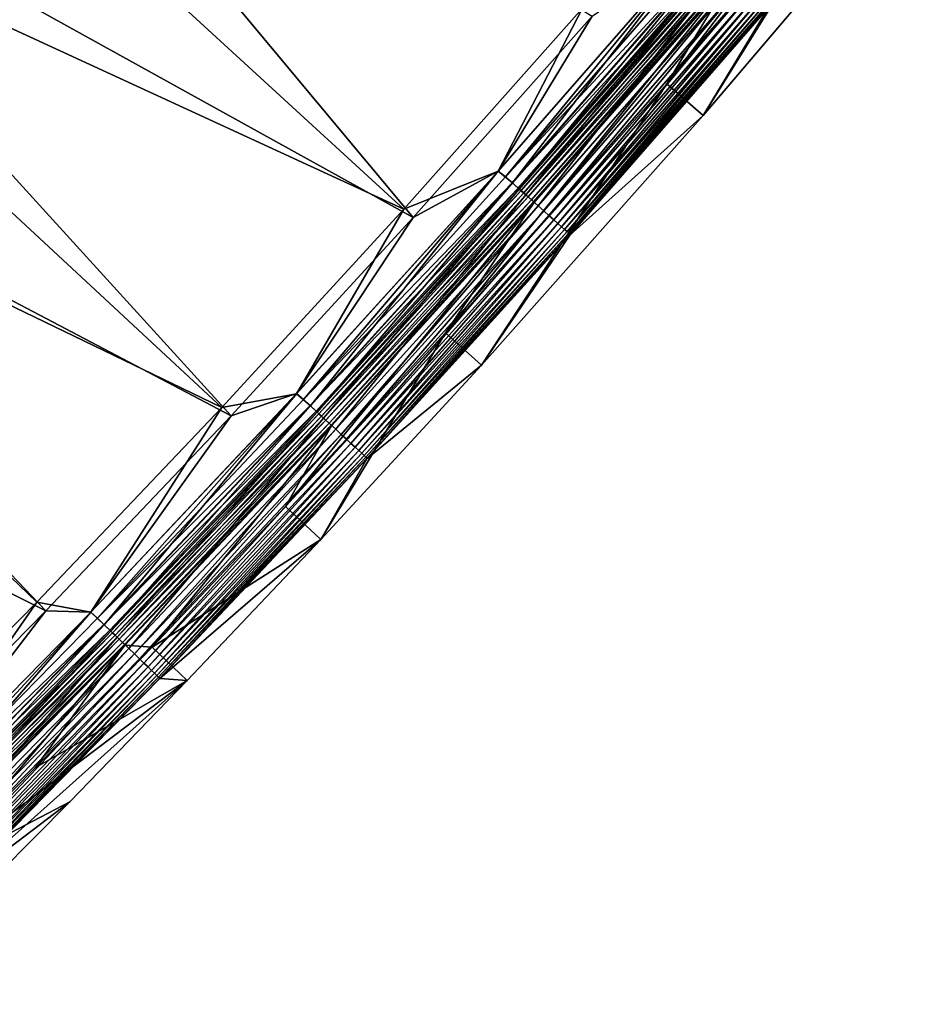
# Model space of a CAD drawing. Header units: metres. Extents: x 0 to 1400, y -1400 to 0.
# Tile 219 of 256: x 1120 to 1176, y -1122 to -1061. Entities that reach past the tile are written whole.
import ezdxf

# ---------------------------------------------------------------- set-up
doc = ezdxf.new("R2010")
doc.units = ezdxf.units.M

msp = doc.modelspace()

# ---------------------------------------------------------------- linework, layer by layer
at = {"layer": 'None'}
for points in [[(1111.884399, -1034.585815, -32.125271), (1144.513184, -1073.667969, -3), (1099.172241, -1048.590332, -32.125969)], [(1155.610107, -1061.180908, -3), (1144.513184, -1073.667969, -3), (1111.884399, -1034.585815, -32.125271)], [(1106.241821, -1038.646973, -29.54035), (1095.181641, -1050.687622, -29.541), (1143.927002, -1073.162231)], [(1155.011475, -1060.689697), (1106.241821, -1038.646973, -29.54035), (1143.927002, -1073.162231)], [(1173.173706, -1050.189331, -80.052361), (1160.243408, -1065.373169, -80.052361), (1176.296631, -1044.376587, -5.918313)], [(1176.296631, -1044.376587, -5.918313), (1160.243408, -1065.373169, -80.052361), (1164.283569, -1058.687866, -5.918313)], [(1099.172241, -1048.590332, -32.125969), (1133.20752, -1085.966309, -3), (1086.869385, -1061.618042, -32.126801)], [(1144.513184, -1073.667969, -3), (1133.20752, -1085.966309, -3), (1099.172241, -1048.590332, -32.125969)], [(1160.243408, -1065.373169, -80.052361), (1173.173706, -1050.189331, -80.052361), (1162.506592, -1067.341797, -80)], [(1162.506592, -1067.341797, -80), (1173.173706, -1050.189331, -80.052361), (1175.477173, -1052.110596, -80)], [(1095.181641, -1050.687622, -29.541), (1084.293457, -1062.138062, -29.541761), (1132.634033, -1085.446411)], [(1143.927002, -1073.162231), (1095.181641, -1050.687622, -29.541), (1132.634033, -1085.446411)], [(1175.477173, -1052.110596, -80), (1166.562622, -1060.637939, -5.865956), (1162.506592, -1067.341797, -80)], [(1150.668579, -1071.528564, -0.112516), (1162.035767, -1056.7677), (1149.788452, -1070.803101)], [(1149.788452, -1070.803101), (1162.035767, -1056.7677), (1155.011475, -1060.689697)], [(1162.036377, -1056.766846, -3), (1149.789185, -1070.802368, -3), (1155.610107, -1061.180908, -3)], [(1149.789185, -1070.802368, -3), (1162.036377, -1056.766846, -3), (1150.237061, -1071.144531, -3.055977)], [(1150.237061, -1071.144531, -3.055977), (1162.036377, -1056.766846, -3), (1162.49646, -1057.085938, -3.055977)], [(1150.237061, -1071.144531, -3.055977), (1162.49646, -1057.085938, -3.055977), (1162.916382, -1057.445313, -3.221156)], [(1150.668579, -1071.528564, -0.112516), (1162.935303, -1057.461548, -0.112516), (1162.035767, -1056.7677)], [(1150.650024, -1071.511963, -3.221156), (1150.237061, -1071.144531, -3.055977), (1162.916382, -1057.445313, -3.221156)], [(1150.650024, -1071.511963, -3.221156), (1162.916382, -1057.445313, -3.221156), (1163.303467, -1057.776489, -3.490045)], [(1151.03064, -1071.850708, -3.490045), (1150.650024, -1071.511963, -3.221156), (1163.303467, -1057.776489, -3.490045)], [(1151.0896, -1071.903198, -0.251606), (1162.935303, -1057.461548, -0.112516), (1150.668579, -1071.528564, -0.112516)], [(1151.03064, -1071.850708, -3.490045), (1163.303467, -1057.776489, -3.490045), (1163.480347, -1057.927734, -3.660043)], [(1151.0896, -1071.903198, -0.251606), (1163.363525, -1057.827881, -0.251606), (1162.935303, -1057.461548, -0.112516)], [(1151.498657, -1072.26709, -0.444534), (1163.363525, -1057.827881, -0.251606), (1151.0896, -1071.903198, -0.251606)], [(1151.498657, -1072.26709, -0.444534), (1163.779541, -1058.183716, -0.444534), (1163.363525, -1057.827881, -0.251606)], [(1151.204346, -1072.005249, -3.660043), (1151.03064, -1071.850708, -3.490045), (1163.480347, -1057.927734, -3.660043)], [(1163.480347, -1057.927734, -3.660043), (1163.643677, -1058.067505, -3.851689), (1151.204346, -1072.005249, -3.660043)], [(1163.643677, -1058.067505, -3.851689), (1151.36499, -1072.148193, -3.851689), (1151.204346, -1072.005249, -3.660043)], [(1163.643677, -1058.067505, -3.851689), (1163.924316, -1058.307617, -4.292985), (1151.36499, -1072.148193, -3.851689)], [(1163.924316, -1058.307617, -4.292985), (1151.640991, -1072.393799, -4.292985), (1151.36499, -1072.148193, -3.851689)], [(1152.263672, -1072.947754, -0.985015), (1163.779541, -1058.183716, -0.444534), (1151.498657, -1072.26709, -0.444534)], [(1163.924316, -1058.307617, -4.292985), (1164.135376, -1058.488159, -4.797701), (1151.640991, -1072.393799, -4.292985)], [(1152.263672, -1072.947754, -0.985015), (1164.557739, -1058.849487, -0.985015), (1163.779541, -1058.183716, -0.444534)], [(1160.243408, -1065.373169, -80.052361), (1146.521118, -1080.816162, -80.052361), (1164.283569, -1058.687866, -5.918313)], [(1164.283569, -1058.687866, -5.918313), (1146.521118, -1080.816162, -80.052361), (1151.995239, -1072.763672, -5.918313)], [(1164.135376, -1058.488159, -4.797701), (1151.848511, -1072.578369, -4.797701), (1151.640991, -1072.393799, -4.292985)], [(1164.135376, -1058.488159, -4.797701), (1164.268188, -1058.601807, -5.347445), (1151.848511, -1072.578369, -4.797701)], [(1164.268188, -1058.601807, -5.347445), (1151.979126, -1072.69458, -5.347445), (1151.848511, -1072.578369, -4.797701)], [(1164.268188, -1058.601807, -5.347445), (1164.283569, -1058.687866, -5.918313), (1151.979126, -1072.69458, -5.347445)], [(1164.283569, -1058.687866, -5.918313), (1151.995239, -1072.763672, -5.918313), (1151.979126, -1072.69458, -5.347445)], [(1152.613037, -1073.258667, -1.326719), (1164.557739, -1058.849487, -0.985015), (1152.263672, -1072.947754, -0.985015)], [(1152.613037, -1073.258667, -1.326719), (1164.912964, -1059.153442, -1.326719), (1164.557739, -1058.849487, -0.985015)], [(1152.935913, -1073.545898, -1.711938), (1164.912964, -1059.153442, -1.326719), (1152.613037, -1073.258667, -1.326719)], [(1152.935913, -1073.545898, -1.711938), (1165.241455, -1059.434448, -1.711938), (1164.912964, -1059.153442, -1.326719)], [(1153.22937, -1073.807007, -2.137379), (1165.241455, -1059.434448, -1.711938), (1152.935913, -1073.545898, -1.711938)], [(1153.22937, -1073.807007, -2.137379), (1165.539795, -1059.689697, -2.137379), (1165.241455, -1059.434448, -1.711938)], [(1153.490723, -1074.039551, -2.598965), (1165.539795, -1059.689697, -2.137379), (1153.22937, -1073.807007, -2.137379)], [(1153.490723, -1074.039551, -2.598965), (1165.805664, -1059.917114, -2.598965), (1165.539795, -1059.689697, -2.137379)], [(1153.717651, -1074.241455, -3.09242), (1165.805664, -1059.917114, -2.598965), (1153.490723, -1074.039551, -2.598965)], [(1153.717651, -1074.241455, -3.09242), (1166.036377, -1060.114624, -3.09242), (1165.805664, -1059.917114, -2.598965)], [(1153.907715, -1074.410645, -3.61347), (1166.036377, -1060.114624, -3.09242), (1153.717651, -1074.241455, -3.09242)], [(1153.907715, -1074.410645, -3.61347), (1166.229858, -1060.280029, -3.61347), (1166.036377, -1060.114624, -3.09242)], [(1154.05896, -1074.545166, -4.157492), (1166.229858, -1060.280029, -3.61347), (1153.907715, -1074.410645, -3.61347)], [(1154.05896, -1074.545166, -4.157492), (1166.383667, -1060.411621, -4.157492), (1166.229858, -1060.280029, -3.61347)], [(1143.927002, -1073.162231), (1149.788452, -1070.803101), (1155.011475, -1060.689697)], [(1154.170288, -1074.644165, -4.718482), (1166.383667, -1060.411621, -4.157492), (1154.05896, -1074.545166, -4.157492)], [(1154.170288, -1074.644165, -4.718482), (1166.496826, -1060.508423, -4.718482), (1166.383667, -1060.411621, -4.157492)], [(1154.240601, -1074.706787, -5.290087), (1166.496826, -1060.508423, -4.718482), (1154.170288, -1074.644165, -4.718482)], [(1154.236084, -1074.757568, -5.865956), (1166.568359, -1060.569702, -5.290087), (1154.240601, -1074.706787, -5.290087)], [(1154.236084, -1074.757568, -5.865956), (1166.562622, -1060.637939, -5.865956), (1166.568359, -1060.569702, -5.290087)], [(1166.562622, -1060.637939, -5.865956), (1154.236084, -1074.757568, -5.865956), (1162.506592, -1067.341797, -80)], [(1154.240601, -1074.706787, -5.290087), (1166.568359, -1060.569702, -5.290087), (1166.496826, -1060.508423, -4.718482)], [(1155.610107, -1061.180908, -3), (1149.789185, -1070.802368, -3), (1144.513184, -1073.667969, -3)], [(1086.869385, -1061.618042, -32.126801), (1121.696655, -1098.072632, -3), (1074.363037, -1074.363037, -32.127804)], [(1133.20752, -1085.966309, -3), (1121.696655, -1098.072632, -3), (1086.869385, -1061.618042, -32.126801)], [(1132.634033, -1085.446411), (1084.293457, -1062.138062, -29.541761), (1121.135986, -1097.53894)], [(1084.293457, -1062.138062, -29.541761), (1109.436523, -1109.436523), (1121.135986, -1097.53894)], [(1146.521118, -1080.816162, -80.052361), (1160.243408, -1065.373169, -80.052361), (1148.741821, -1082.83252, -80)], [(1148.741821, -1082.83252, -80), (1160.243408, -1065.373169, -80.052361), (1162.506592, -1067.341797, -80)], [(1162.506592, -1067.341797, -80), (1154.236084, -1074.757568, -5.865956), (1148.741821, -1082.83252, -80)], [(1138.130859, -1085.35437, -0.112516), (1149.788452, -1070.803101), (1137.271118, -1084.598145)], [(1137.271118, -1084.598145), (1149.788452, -1070.803101), (1143.927002, -1073.162231)], [(1149.789185, -1070.802368, -3), (1137.271851, -1084.597412, -3), (1144.513184, -1073.667969, -3)], [(1137.271851, -1084.597412, -3), (1149.789185, -1070.802368, -3), (1137.706787, -1084.962036, -3.055977)], [(1137.706787, -1084.962036, -3.055977), (1149.789185, -1070.802368, -3), (1150.237061, -1071.144531, -3.055977)], [(1137.706787, -1084.962036, -3.055977), (1150.237061, -1071.144531, -3.055977), (1150.650024, -1071.511963, -3.221156)], [(1138.130859, -1085.35437, -0.112516), (1150.668579, -1071.528564, -0.112516), (1149.788452, -1070.803101)], [(1138.112549, -1085.337402, -3.221156), (1137.706787, -1084.962036, -3.055977), (1150.650024, -1071.511963, -3.221156)], [(1138.112549, -1085.337402, -3.221156), (1150.650024, -1071.511963, -3.221156), (1151.03064, -1071.850708, -3.490045)], [(1138.48645, -1085.68335, -3.490045), (1138.112549, -1085.337402, -3.221156), (1151.03064, -1071.850708, -3.490045)], [(1138.544434, -1085.737061, -0.251606), (1150.668579, -1071.528564, -0.112516), (1138.130859, -1085.35437, -0.112516)], [(1138.48645, -1085.68335, -3.490045), (1151.03064, -1071.850708, -3.490045), (1151.204346, -1072.005249, -3.660043)], [(1138.544434, -1085.737061, -0.251606), (1151.0896, -1071.903198, -0.251606), (1150.668579, -1071.528564, -0.112516)], [(1138.946289, -1086.108765, -0.444534), (1151.0896, -1071.903198, -0.251606), (1138.544434, -1085.737061, -0.251606)], [(1138.946289, -1086.108765, -0.444534), (1151.498657, -1072.26709, -0.444534), (1151.0896, -1071.903198, -0.251606)], [(1138.657227, -1085.841309, -3.660043), (1138.48645, -1085.68335, -3.490045), (1151.204346, -1072.005249, -3.660043)], [(1151.204346, -1072.005249, -3.660043), (1151.36499, -1072.148193, -3.851689), (1138.657227, -1085.841309, -3.660043)], [(1151.36499, -1072.148193, -3.851689), (1138.815063, -1085.987427, -3.851689), (1138.657227, -1085.841309, -3.660043)], [(1151.36499, -1072.148193, -3.851689), (1151.640991, -1072.393799, -4.292985), (1138.815063, -1085.987427, -3.851689)], [(1151.640991, -1072.393799, -4.292985), (1139.086304, -1086.238281, -4.292985), (1138.815063, -1085.987427, -3.851689)], [(1139.69812, -1086.804321, -0.985015), (1151.498657, -1072.26709, -0.444534), (1138.946289, -1086.108765, -0.444534)], [(1151.640991, -1072.393799, -4.292985), (1151.848511, -1072.578369, -4.797701), (1139.086304, -1086.238281, -4.292985)], [(1139.69812, -1086.804321, -0.985015), (1152.263672, -1072.947754, -0.985015), (1151.498657, -1072.26709, -0.444534)], [(1146.521118, -1080.816162, -80.052361), (1136.584595, -1091.59436, -80.052361), (1151.995239, -1072.763672, -5.918313)], [(1151.995239, -1072.763672, -5.918313), (1136.584595, -1091.59436, -80.052361), (1139.436646, -1086.598999, -5.918313)], [(1151.848511, -1072.578369, -4.797701), (1139.290161, -1086.42688, -4.797701), (1139.086304, -1086.238281, -4.292985)], [(1151.848511, -1072.578369, -4.797701), (1151.979126, -1072.69458, -5.347445), (1139.290161, -1086.42688, -4.797701)], [(1151.979126, -1072.69458, -5.347445), (1139.418457, -1086.545532, -5.347445), (1139.290161, -1086.42688, -4.797701)], [(1151.979126, -1072.69458, -5.347445), (1151.995239, -1072.763672, -5.918313), (1139.418457, -1086.545532, -5.347445)], [(1151.995239, -1072.763672, -5.918313), (1139.436646, -1086.598999, -5.918313), (1139.418457, -1086.545532, -5.347445)], [(1140.04126, -1087.121826, -1.326719), (1152.263672, -1072.947754, -0.985015), (1139.69812, -1086.804321, -0.985015)], [(1140.04126, -1087.121826, -1.326719), (1152.613037, -1073.258667, -1.326719), (1152.263672, -1072.947754, -0.985015)], [(1132.634033, -1085.446411), (1137.271118, -1084.598145), (1143.927002, -1073.162231)], [(1144.513184, -1073.667969, -3), (1137.271851, -1084.597412, -3), (1133.20752, -1085.966309, -3)], [(1140.358521, -1087.415405, -1.711938), (1152.613037, -1073.258667, -1.326719), (1140.04126, -1087.121826, -1.326719)], [(1140.358521, -1087.415405, -1.711938), (1152.935913, -1073.545898, -1.711938), (1152.613037, -1073.258667, -1.326719)], [(1140.646851, -1087.682007, -2.137379), (1152.935913, -1073.545898, -1.711938), (1140.358521, -1087.415405, -1.711938)], [(1140.646851, -1087.682007, -2.137379), (1153.22937, -1073.807007, -2.137379), (1152.935913, -1073.545898, -1.711938)], [(1140.903564, -1087.919556, -2.598965), (1153.22937, -1073.807007, -2.137379), (1140.646851, -1087.682007, -2.137379)], [(1140.903564, -1087.919556, -2.598965), (1153.490723, -1074.039551, -2.598965), (1153.22937, -1073.807007, -2.137379)], [(1141.126587, -1088.125854, -3.09242), (1153.490723, -1074.039551, -2.598965), (1140.903564, -1087.919556, -2.598965)], [(1141.126587, -1088.125854, -3.09242), (1153.717651, -1074.241455, -3.09242), (1153.490723, -1074.039551, -2.598965)], [(1141.313354, -1088.298706, -3.61347), (1153.717651, -1074.241455, -3.09242), (1141.126587, -1088.125854, -3.09242)], [(1141.313354, -1088.298706, -3.61347), (1153.907715, -1074.410645, -3.61347), (1153.717651, -1074.241455, -3.09242)], [(1121.696655, -1098.072632, -3), (1109.983887, -1109.983887, -3), (1074.363037, -1074.363037, -32.127804)], [(1141.462036, -1088.436279, -4.157492), (1153.907715, -1074.410645, -3.61347), (1141.313354, -1088.298706, -3.61347)], [(1141.462036, -1088.436279, -4.157492), (1154.05896, -1074.545166, -4.157492), (1153.907715, -1074.410645, -3.61347)], [(1141.571289, -1088.537354, -4.718482), (1154.05896, -1074.545166, -4.157492), (1141.462036, -1088.436279, -4.157492)], [(1141.571289, -1088.537354, -4.718482), (1154.170288, -1074.644165, -4.718482), (1154.05896, -1074.545166, -4.157492)], [(1141.640503, -1088.601318, -5.290087), (1154.170288, -1074.644165, -4.718482), (1141.571289, -1088.537354, -4.718482)], [(1141.638428, -1088.636108, -5.865956), (1154.240601, -1074.706787, -5.290087), (1141.640503, -1088.601318, -5.290087)], [(1141.638428, -1088.636108, -5.865956), (1154.236084, -1074.757568, -5.865956), (1154.240601, -1074.706787, -5.290087)], [(1154.236084, -1074.757568, -5.865956), (1141.638428, -1088.636108, -5.865956), (1148.741821, -1082.83252, -80)], [(1141.640503, -1088.601318, -5.290087), (1154.240601, -1074.706787, -5.290087), (1154.170288, -1074.644165, -4.718482)], [(1136.584595, -1091.59436, -80.052361), (1146.521118, -1080.816162, -80.052361), (1138.774414, -1093.644165, -80)], [(1138.774414, -1093.644165, -80), (1146.521118, -1080.816162, -80.052361), (1148.741821, -1082.83252, -80)], [(1148.741821, -1082.83252, -80), (1141.638428, -1088.636108, -5.865956), (1138.774414, -1093.644165, -80)], [(1125.326172, -1098.932983, -0.112516), (1137.271118, -1084.598145), (1124.488403, -1098.147705)], [(1124.488403, -1098.147705), (1137.271118, -1084.598145), (1132.634033, -1085.446411)], [(1137.271851, -1084.597412, -3), (1124.489136, -1098.146973, -3), (1133.20752, -1085.966309, -3)], [(1124.489136, -1098.146973, -3), (1137.271851, -1084.597412, -3), (1124.90979, -1098.532471, -3.055977)], [(1124.90979, -1098.532471, -3.055977), (1137.271851, -1084.597412, -3), (1137.706787, -1084.962036, -3.055977)], [(1125.326172, -1098.932983, -0.112516), (1138.130859, -1085.35437, -0.112516), (1137.271118, -1084.598145)], [(1124.90979, -1098.532471, -3.055977), (1137.706787, -1084.962036, -3.055977), (1138.112549, -1085.337402, -3.221156)], [(1125.308228, -1098.915649, -3.221156), (1124.90979, -1098.532471, -3.055977), (1138.112549, -1085.337402, -3.221156)], [(1125.308228, -1098.915649, -3.221156), (1138.112549, -1085.337402, -3.221156), (1138.48645, -1085.68335, -3.490045)], [(1121.135986, -1097.53894), (1124.488403, -1098.147705), (1132.634033, -1085.446411)], [(1125.675415, -1099.268799, -3.490045), (1125.308228, -1098.915649, -3.221156), (1138.48645, -1085.68335, -3.490045)], [(1125.7323, -1099.323608, -0.251606), (1138.130859, -1085.35437, -0.112516), (1125.326172, -1098.932983, -0.112516)], [(1125.675415, -1099.268799, -3.490045), (1138.48645, -1085.68335, -3.490045), (1138.657227, -1085.841309, -3.660043)], [(1125.843018, -1099.430176, -3.660043), (1125.675415, -1099.268799, -3.490045), (1138.657227, -1085.841309, -3.660043)], [(1125.7323, -1099.323608, -0.251606), (1138.544434, -1085.737061, -0.251606), (1138.130859, -1085.35437, -0.112516)], [(1126.126831, -1099.703125, -0.444534), (1138.544434, -1085.737061, -0.251606), (1125.7323, -1099.323608, -0.251606)], [(1138.657227, -1085.841309, -3.660043), (1138.815063, -1085.987427, -3.851689), (1125.843018, -1099.430176, -3.660043)], [(1126.126831, -1099.703125, -0.444534), (1138.946289, -1086.108765, -0.444534), (1138.544434, -1085.737061, -0.251606)], [(1133.20752, -1085.966309, -3), (1124.489136, -1098.146973, -3), (1121.696655, -1098.072632, -3)], [(1138.815063, -1085.987427, -3.851689), (1125.998047, -1099.579224, -3.851689), (1125.843018, -1099.430176, -3.660043)], [(1138.815063, -1085.987427, -3.851689), (1139.086304, -1086.238281, -4.292985), (1125.998047, -1099.579224, -3.851689)], [(1139.086304, -1086.238281, -4.292985), (1126.264282, -1099.835327, -4.292985), (1125.998047, -1099.579224, -3.851689)], [(1126.86499, -1100.413086, -0.985015), (1138.946289, -1086.108765, -0.444534), (1126.126831, -1099.703125, -0.444534)], [(1139.086304, -1086.238281, -4.292985), (1139.290161, -1086.42688, -4.797701), (1126.264282, -1099.835327, -4.292985)], [(1139.290161, -1086.42688, -4.797701), (1126.464478, -1100.027832, -4.797701), (1126.264282, -1099.835327, -4.292985)], [(1139.290161, -1086.42688, -4.797701), (1139.418457, -1086.545532, -5.347445), (1126.464478, -1100.027832, -4.797701)], [(1139.418457, -1086.545532, -5.347445), (1126.590454, -1100.149048, -5.347445), (1126.464478, -1100.027832, -4.797701)], [(1139.418457, -1086.545532, -5.347445), (1139.436646, -1086.598999, -5.918313), (1126.590454, -1100.149048, -5.347445)], [(1126.86499, -1100.413086, -0.985015), (1139.69812, -1086.804321, -0.985015), (1138.946289, -1086.108765, -0.444534)], [(1139.436646, -1086.598999, -5.918313), (1126.612793, -1100.189087, -5.918313), (1126.590454, -1100.149048, -5.347445)], [(1139.436646, -1086.598999, -5.918313), (1128.314331, -1100.319702, -80.052361), (1126.612793, -1100.189087, -5.918313)], [(1127.201904, -1100.737305, -1.326719), (1139.69812, -1086.804321, -0.985015), (1126.86499, -1100.413086, -0.985015)], [(1127.201904, -1100.737305, -1.326719), (1140.04126, -1087.121826, -1.326719), (1139.69812, -1086.804321, -0.985015)], [(1127.513428, -1101.036865, -1.711938), (1140.04126, -1087.121826, -1.326719), (1127.201904, -1100.737305, -1.326719)], [(1127.513428, -1101.036865, -1.711938), (1140.358521, -1087.415405, -1.711938), (1140.04126, -1087.121826, -1.326719)], [(1136.584595, -1091.59436, -80.052361), (1128.314331, -1100.319702, -80.052361), (1139.436646, -1086.598999, -5.918313)], [(1127.796509, -1101.309082, -2.137379), (1140.358521, -1087.415405, -1.711938), (1127.513428, -1101.036865, -1.711938)], [(1127.796509, -1101.309082, -2.137379), (1140.646851, -1087.682007, -2.137379), (1140.358521, -1087.415405, -1.711938)], [(1128.048584, -1101.551636, -2.598965), (1140.646851, -1087.682007, -2.137379), (1127.796509, -1101.309082, -2.137379)], [(1128.048584, -1101.551636, -2.598965), (1140.903564, -1087.919556, -2.598965), (1140.646851, -1087.682007, -2.137379)], [(1128.267578, -1101.762207, -3.09242), (1140.903564, -1087.919556, -2.598965), (1128.048584, -1101.551636, -2.598965)], [(1128.267578, -1101.762207, -3.09242), (1141.126587, -1088.125854, -3.09242), (1140.903564, -1087.919556, -2.598965)], [(1128.450928, -1101.938599, -3.61347), (1141.126587, -1088.125854, -3.09242), (1128.267578, -1101.762207, -3.09242)], [(1128.450928, -1101.938599, -3.61347), (1141.313354, -1088.298706, -3.61347), (1141.126587, -1088.125854, -3.09242)], [(1128.596802, -1102.078979, -4.157492), (1141.313354, -1088.298706, -3.61347), (1128.450928, -1101.938599, -3.61347)], [(1128.596802, -1102.078979, -4.157492), (1141.462036, -1088.436279, -4.157492), (1141.313354, -1088.298706, -3.61347)], [(1128.704224, -1102.182251, -4.718482), (1141.462036, -1088.436279, -4.157492), (1128.596802, -1102.078979, -4.157492)], [(1128.704224, -1102.182251, -4.718482), (1141.571289, -1088.537354, -4.718482), (1141.462036, -1088.436279, -4.157492)], [(1128.772095, -1102.247559, -5.290087), (1141.571289, -1088.537354, -4.718482), (1128.704224, -1102.182251, -4.718482)], [(1128.772095, -1102.247559, -5.290087), (1141.640503, -1088.601318, -5.290087), (1141.571289, -1088.537354, -4.718482)], [(1128.774536, -1102.268433, -5.865956), (1141.640503, -1088.601318, -5.290087), (1128.772095, -1102.247559, -5.290087)], [(1128.774536, -1102.268433, -5.865956), (1141.638428, -1088.636108, -5.865956), (1141.640503, -1088.601318, -5.290087)], [(1141.638428, -1088.636108, -5.865956), (1128.774536, -1102.268433, -5.865956), (1138.774414, -1093.644165, -80)], [(1128.314331, -1100.319702, -80.052361), (1136.584595, -1091.59436, -80.052361), (1138.774414, -1093.644165, -80)], [(1128.314331, -1100.319702, -80.052361), (1138.774414, -1093.644165, -80), (1130.478516, -1102.396606, -80)], [(1138.774414, -1093.644165, -80), (1128.774536, -1102.268433, -5.865956), (1130.478516, -1102.396606, -80)], [(1109.436523, -1109.436523), (1111.445068, -1111.446655), (1121.135986, -1097.53894)], [(1111.445068, -1111.446655), (1124.488403, -1098.147705), (1121.135986, -1097.53894)], [(1121.696655, -1098.072632, -3), (1111.445801, -1111.445801, -3), (1109.983887, -1109.983887, -3)], [(1112.258789, -1112.258789, -0.112516), (1124.488403, -1098.147705), (1111.445068, -1111.446655)], [(1124.489136, -1098.146973, -3), (1111.445801, -1111.445801, -3), (1121.696655, -1098.072632, -3)], [(1111.445801, -1111.445801, -3), (1124.489136, -1098.146973, -3), (1111.85022, -1111.85022, -3.055977)], [(1111.85022, -1111.85022, -3.055977), (1124.489136, -1098.146973, -3), (1124.90979, -1098.532471, -3.055977)], [(1112.258789, -1112.258789, -0.112516), (1125.326172, -1098.932983, -0.112516), (1124.488403, -1098.147705)], [(1111.85022, -1111.85022, -3.055977), (1124.90979, -1098.532471, -3.055977), (1125.308228, -1098.915649, -3.221156)], [(1112.241089, -1112.241089, -3.221156), (1111.85022, -1111.85022, -3.055977), (1125.308228, -1098.915649, -3.221156)], [(1112.241089, -1112.241089, -3.221156), (1125.308228, -1098.915649, -3.221156), (1125.675415, -1099.268799, -3.490045)], [(1112.601318, -1112.601318, -3.490045), (1112.241089, -1112.241089, -3.221156), (1125.675415, -1099.268799, -3.490045)], [(1112.657227, -1112.657227, -0.251606), (1125.326172, -1098.932983, -0.112516), (1112.258789, -1112.258789, -0.112516)], [(1112.601318, -1112.601318, -3.490045), (1125.675415, -1099.268799, -3.490045), (1125.843018, -1099.430176, -3.660043)], [(1112.657227, -1112.657227, -0.251606), (1125.7323, -1099.323608, -0.251606), (1125.326172, -1098.932983, -0.112516)], [(1113.044312, -1113.044312, -0.444534), (1125.7323, -1099.323608, -0.251606), (1112.657227, -1112.657227, -0.251606)], [(1113.044312, -1113.044312, -0.444534), (1126.126831, -1099.703125, -0.444534), (1125.7323, -1099.323608, -0.251606)], [(1112.765869, -1112.765869, -3.660043), (1112.601318, -1112.601318, -3.490045), (1125.843018, -1099.430176, -3.660043)], [(1125.843018, -1099.430176, -3.660043), (1125.998047, -1099.579224, -3.851689), (1112.765869, -1112.765869, -3.660043)], [(1125.998047, -1099.579224, -3.851689), (1112.917969, -1112.917969, -3.851689), (1112.765869, -1112.765869, -3.660043)], [(1125.998047, -1099.579224, -3.851689), (1126.264282, -1099.835327, -4.292985), (1112.917969, -1112.917969, -3.851689)], [(1126.264282, -1099.835327, -4.292985), (1113.179077, -1113.179077, -4.292985), (1112.917969, -1112.917969, -3.851689)], [(1113.768433, -1113.768433, -0.985015), (1126.126831, -1099.703125, -0.444534), (1113.044312, -1113.044312, -0.444534)], [(1126.264282, -1099.835327, -4.292985), (1126.464478, -1100.027832, -4.797701), (1113.179077, -1113.179077, -4.292985)], [(1113.768433, -1113.768433, -0.985015), (1126.86499, -1100.413086, -0.985015), (1126.126831, -1099.703125, -0.444534)], [(1126.464478, -1100.027832, -4.797701), (1113.375488, -1113.375488, -4.797701), (1113.179077, -1113.179077, -4.292985)], [(1126.464478, -1100.027832, -4.797701), (1126.590454, -1100.149048, -5.347445), (1113.375488, -1113.375488, -4.797701)], [(1126.590454, -1100.149048, -5.347445), (1113.499146, -1113.499146, -5.347445), (1113.375488, -1113.375488, -4.797701)], [(1126.590454, -1100.149048, -5.347445), (1126.612793, -1100.189087, -5.918313), (1113.499146, -1113.499146, -5.347445)], [(1126.612793, -1100.189087, -5.918313), (1113.528564, -1113.528564, -5.918313), (1113.499146, -1113.499146, -5.347445)], [(1126.612793, -1100.189087, -5.918313), (1114.460571, -1114.460938, -80.052361), (1113.528564, -1113.528564, -5.918313)], [(1114.099121, -1114.099121, -1.326719), (1126.86499, -1100.413086, -0.985015), (1113.768433, -1113.768433, -0.985015)], [(1114.099121, -1114.099121, -1.326719), (1127.201904, -1100.737305, -1.326719), (1126.86499, -1100.413086, -0.985015)], [(1126.612793, -1100.189087, -5.918313), (1121.044067, -1107.813232, -80.052361), (1114.460571, -1114.460938, -80.052361)], [(1128.314331, -1100.319702, -80.052361), (1121.044067, -1107.813232, -80.052361), (1126.612793, -1100.189087, -5.918313)], [(1121.044067, -1107.813232, -80.052361), (1128.314331, -1100.319702, -80.052361), (1130.478516, -1102.396606, -80)], [(1114.404785, -1114.404785, -1.711938), (1127.201904, -1100.737305, -1.326719), (1114.099121, -1114.099121, -1.326719)], [(1114.404785, -1114.404785, -1.711938), (1127.513428, -1101.036865, -1.711938), (1127.201904, -1100.737305, -1.326719)], [(1114.682495, -1114.682495, -2.137379), (1127.513428, -1101.036865, -1.711938), (1114.404785, -1114.404785, -1.711938)], [(1114.682495, -1114.682495, -2.137379), (1127.796509, -1101.309082, -2.137379), (1127.513428, -1101.036865, -1.711938)], [(1114.92981, -1114.92981, -2.598965), (1127.796509, -1101.309082, -2.137379), (1114.682495, -1114.682495, -2.137379)], [(1114.92981, -1114.92981, -2.598965), (1128.048584, -1101.551636, -2.598965), (1127.796509, -1101.309082, -2.137379)], [(1115.144531, -1115.144531, -3.09242), (1128.048584, -1101.551636, -2.598965), (1114.92981, -1114.92981, -2.598965)], [(1115.144531, -1115.144531, -3.09242), (1128.267578, -1101.762207, -3.09242), (1128.048584, -1101.551636, -2.598965)], [(1115.324585, -1115.324585, -3.61347), (1128.267578, -1101.762207, -3.09242), (1115.144531, -1115.144531, -3.09242)], [(1115.324585, -1115.324585, -3.61347), (1128.450928, -1101.938599, -3.61347), (1128.267578, -1101.762207, -3.09242)], [(1121.044067, -1107.813232, -80.052361), (1130.478516, -1102.396606, -80), (1114.460571, -1114.460938, -80.052361)], [(1130.478516, -1102.396606, -80), (1123.185669, -1109.91333, -80), (1114.460571, -1114.460938, -80.052361)], [(1115.467773, -1115.467773, -4.157492), (1128.450928, -1101.938599, -3.61347), (1115.324585, -1115.324585, -3.61347)], [(1115.467773, -1115.467773, -4.157492), (1128.596802, -1102.078979, -4.157492), (1128.450928, -1101.938599, -3.61347)], [(1115.572998, -1115.572998, -4.718482), (1128.596802, -1102.078979, -4.157492), (1115.467773, -1115.467773, -4.157492)], [(1115.572998, -1115.572998, -4.718482), (1128.704224, -1102.182251, -4.718482), (1128.596802, -1102.078979, -4.157492)], [(1115.639648, -1115.639648, -5.290087), (1128.704224, -1102.182251, -4.718482), (1115.572998, -1115.572998, -4.718482)], [(1115.639648, -1115.639648, -5.290087), (1128.772095, -1102.247559, -5.290087), (1128.704224, -1102.182251, -4.718482)], [(1115.649536, -1115.649536, -5.865956), (1128.772095, -1102.247559, -5.290087), (1115.639648, -1115.639648, -5.290087)], [(1115.649536, -1115.649536, -5.865956), (1128.774536, -1102.268433, -5.865956), (1128.772095, -1102.247559, -5.290087)], [(1128.774536, -1102.268433, -5.865956), (1115.649536, -1115.649536, -5.865956), (1130.478516, -1102.396606, -80)], [(1130.478516, -1102.396606, -80), (1115.649536, -1115.649536, -5.865956), (1123.185669, -1109.91333, -80)], [(1114.460571, -1114.460938, -80.052361), (1123.185669, -1109.91333, -80), (1116.581787, -1116.581787, -80)], [(1115.649536, -1115.649536, -5.865956), (1116.581787, -1116.581787, -80), (1123.185669, -1109.91333, -80)]]:
    msp.add_3dface(points, dxfattribs=at)
at = {"layer": 'None0123'}
for points in [[(1003.035339, -1121.122192, -77.047859), (1121.122192, -1003.035339, -77.047859), (1114.216431, -1008.150452, -85.041931)], [(1003.035339, -1121.122192, -77.047859), (1004.390076, -1122.476929, -77.081299), (1121.122192, -1003.035339, -77.047859)], [(1004.390076, -1122.476929, -77.081299), (1122.801392, -1004.714539, -77.08931), (1121.122192, -1003.035339, -77.047859)], [(1004.390076, -1122.476929, -77.081299), (1020.356323, -1108.984497, -77.111839), (1122.801392, -1004.714539, -77.08931)], [(1020.356323, -1108.984497, -77.111839), (1109.208496, -1020.595642, -77.117554), (1122.801392, -1004.714539, -77.08931)]]:
    msp.add_3dface(points, dxfattribs=at)

doc.saveas('drawing.dxf')
